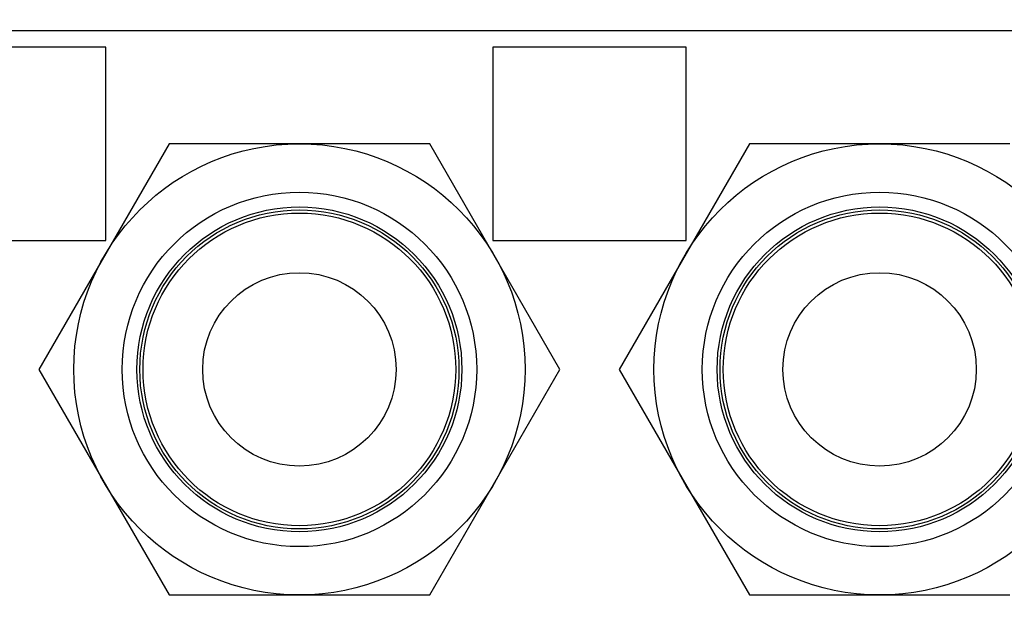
# Model space of a CAD drawing. Header units: millimetres. Extents: x 0 to 3360, y 0 to 2376.
# Tile 15 of 144: x 277 to 298, y 656 to 668. Entities that reach past the tile are written whole.
import ezdxf

# ---------------------------------------------------------------- set-up
doc = ezdxf.new("R2010")
doc.units = ezdxf.units.MM
doc.header["$LTSCALE"] = 184.8
doc.layers.get('0').update_dxf_attribs({"linetype": 'CONTINUOUS'})
for name, color, linetype in [('02___PRT_ALL_AXES', 7, 'CONTINUOUS'), ('DRIV_DIM', 7, 'CONTINUOUS'), ('ROUND', 7, 'CONTINUOUS')]:
    doc.layers.add(name, color=color, linetype=linetype)
doc.styles.get("Standard").update_dxf_attribs({"font": 'txt', "width": 0.8})
doc.dimstyles.new('DIMSTYLE_12', dxfattribs={"dimtxt": 19, "dimasz": 9, "dimexe": 2, "dimexo": 1.5, "dimgap": 9.5, "dimtad": 1, "dimdec": 3, "dimlfac": 1.5, "dimdsep": 46, "dimtxsty": 'STANDARD', "dimblk": 'OPEN', "dimblk1": 'OPEN', "dimblk2": 'OPEN', "dimcen": 0.09, "dimadec": 3, "dimazin": 2, "dimtp": 0.5, "dimtm": 0.5, "dimtfac": 1, "dimtdec": 3, "dimtofl": 0, "dimtmove": 0, "dimatfit": 3, "dimldrblk": 'OPEN', "dimfxl": 1, "dimtolj": 1, "dimarcsym": 0})
doc.dimstyles.new('DIMSTYLE_13', dxfattribs={"dimtxt": 19, "dimasz": 9, "dimexe": 2, "dimexo": 1.5, "dimtad": 1, "dimdec": 3, "dimlfac": 1.5, "dimdsep": 46, "dimtxsty": 'STANDARD', "dimblk": 'OPEN', "dimblk1": 'OPEN', "dimblk2": 'OPEN', "dimcen": 0.09, "dimadec": 3, "dimazin": 2, "dimtp": 0.8, "dimtm": 0.8, "dimtfac": 1, "dimtdec": 3, "dimtofl": 0, "dimtmove": 0, "dimatfit": 3, "dimldrblk": 'OPEN', "dimfxl": 1, "dimtolj": 1, "dimarcsym": 0})

# ---------------------------------------------------------------- blocks, each defined once
blk = doc.blocks.new('*D47')
at = {"layer": 'DRIV_DIM', "color": 2, "linetype": 'CONTINUOUS'}
for p, q in [((881.982, 908.101), (934.02, 951.767)), ((259.174, 650.022), (104.984, 650.022))]:
    blk.add_line(p, q, dxfattribs=at)
for points in [[(924.358, 955.369), (932.488, 950.481), (928.916, 959.27)], [(104.071, 659.051), (106.984, 650.022), (110.07, 658.993)]]:
    blk.add_lwpolyline(points, dxfattribs=at)
for start, end in [(40, 110), (110, 180)]:
    blk.add_arc((574.415, 650.022), 467.431, start, end, dxfattribs=at)
blk = doc.blocks.new('_OPEN')
at = {"color": 0, "linetype": 'BYBLOCK'}
for p, q in [((0, 0), (-1, 0.3333)), ((-1, -0.3333), (0, 0)), ((-1, 0), (0, 0))]:
    blk.add_line(p, q, dxfattribs=at)
blk = doc.blocks.new('*D52')
at = {"layer": 'DRIV_DIM', "color": 2, "linetype": 'CONTINUOUS'}
blk.add_line((209.585, 814.03), (574.415, 650.022), dxfattribs=at)
at = {"layer": 'DRIV_DIM', "color": 2, "linetype": 'CONTINUOUS', "xscale": 9, "yscale": 9, "zscale": 9, "rotation": 155.7939053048}
blk.add_blockref('_OPEN', (209.585, 814.03), dxfattribs=at)

msp = doc.modelspace()

# ---------------------------------------------------------------- linework, layer by layer
at = {"color": 7, "linetype": 'CONTINUOUS'}
for p, q in [((279.08179, 667.35544), (275.08179, 667.35544)), ((279.08179, 663.35544), (279.08179, 667.35544)), ((287.08179, 667.35544), (287.08179, 663.35544)), ((291.08179, 667.35544), (287.08179, 667.35544)), ((291.08179, 663.35544), (291.08179, 667.35544)), ((275.08179, 663.35544), (279.08179, 663.35544)), ((287.08179, 663.35544), (291.08179, 663.35544))]:
    msp.add_line(p, q, dxfattribs=at)
at = {"layer": '02___PRT_ALL_AXES', "color": 7, "linetype": 'CONTINUOUS'}
for p, q in [((280.38749, 665.35544), (277.69319, 660.68877)), ((285.7761, 665.35544), (280.38749, 665.35544)), ((288.4704, 660.68877), (285.7761, 665.35544)), ((292.38749, 665.35544), (289.69319, 660.68877)), ((297.7761, 665.35544), (292.38749, 665.35544)), ((277.69319, 660.68877), (280.38749, 656.0221)), ((285.7761, 656.0221), (288.4704, 660.68877)), ((289.69319, 660.68877), (292.38749, 656.0221)), ((280.38749, 656.0221), (285.7761, 656.0221)), ((292.38749, 656.0221), (297.7761, 656.0221))]:
    msp.add_line(p, q, dxfattribs=at)
for centre, radius in [((283.08179, 660.68877), 4.66667), ((295.08179, 660.68877), 4.66667), ((283.08179, 660.68877), 3.66667), ((295.08179, 660.68877), 3.66667), ((283.08179, 660.68877), 3.36), ((283.08179, 660.68877), 3.3), ((283.08179, 660.68877), 3.23333), ((295.08179, 660.68877), 3.36), ((295.08179, 660.68877), 3.3), ((295.08179, 660.68877), 3.23333), ((283.08179, 660.68877), 2), ((295.08179, 660.68877), 2)]:
    msp.add_circle(centre, radius, dxfattribs=at)
at = {"layer": 'ROUND', "color": 7, "linetype": 'CONTINUOUS'}
msp.add_line((341.77974, 667.68877), (266.41513, 667.68877), dxfattribs=at)

# ---------------------------------------------------------------- dimensions: what is measured, and where the dimension line sits
at = {"layer": 'DRIV_DIM', "color": 2, "linetype": 'CONTINUOUS'}
dim = msp.add_angular_dim_2l(base=(414.54425, 1089.26373), line1=((877.25217, 904.13256), (880.8329, 907.13715)), line2=((265.34817, 650.0221), (260.67386, 650.0221)), text='1st-axis\\Pmove envelope\\P<>', dimstyle='DIMSTYLE_12', override={"dimtad": 2}, dxfattribs=at)
dim.commit()
dim.dimension.update_dxf_attribs({"geometry": '*D47', "text_midpoint": (365.87448, 1068.35535), "dimtype": 162})
dim = msp.add_radius_dim(center=(574.41513, 650.0221), mpoint=(209.58452, 814.03013), text='R<>', dimstyle='DIMSTYLE_13', override={"dimpost": '<>'}, dxfattribs=at)
dim.commit()
dim.dimension.update_dxf_attribs({"geometry": '*D52', "text_midpoint": (274.03066, 790.26654), "dimtype": 164})

doc.saveas('drawing.dxf')
